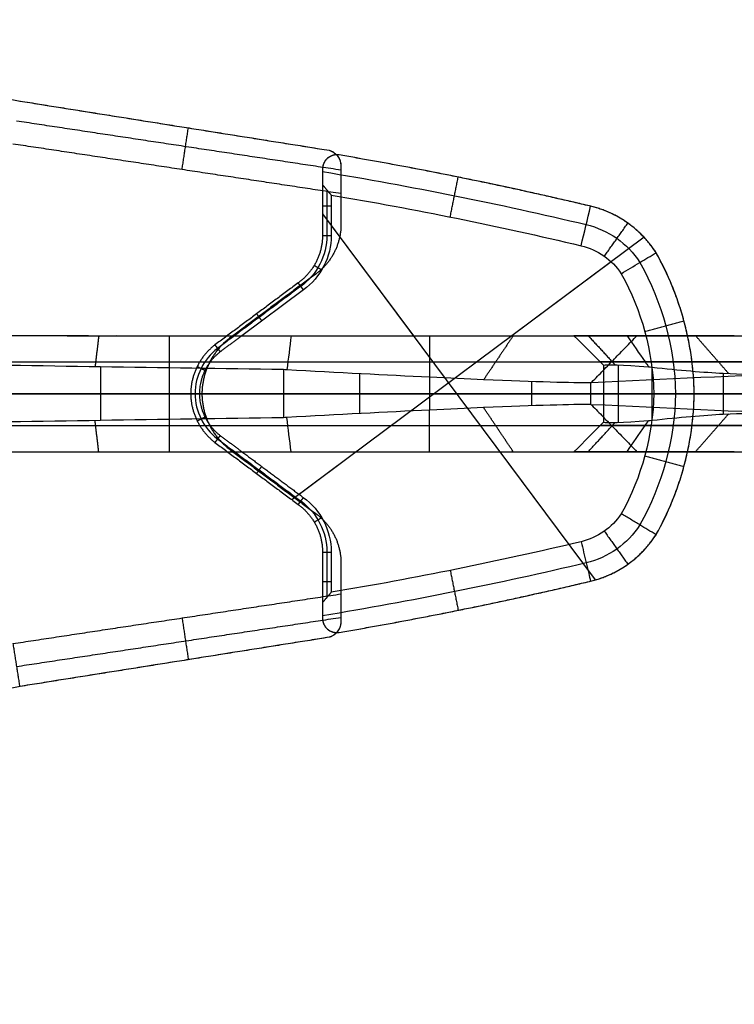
# Model space of a CAD drawing. Header units: millimetres. Extents: x -555 to 2346, y 1993 to 3099.
# Tile 38 of 40: x 1947 to 2193, y 2338 to 2678. Entities that reach past the tile are written whole.
import ezdxf

# ---------------------------------------------------------------- set-up
doc = ezdxf.new("R2010")
doc.units = ezdxf.units.MM
doc.layers.add('Base', color=7, linetype='Continuous', true_color=0x4c0000)
doc.layers.add('Tabletop', color=7, linetype='Continuous', true_color=0x7f7f3f)

msp = doc.modelspace()

# ---------------------------------------------------------------- linework, layer by layer
at = {"layer": 'Base'}
for p, q in [((2051.35, 2611.02, -1.63), (2145.42, 2484.74, -1.63)), ((2054.35, 2606.99, -20.63), (2082.67, 2568.96, -20.63)), ((2162.24, 2602.89, -1.63), (2040.75, 2512.39, -1.63)), ((2150.89, 2594.44, -20.63), (2116.69, 2568.96, -20.63)), ((2044.73, 2584.75, -20.63), (2023.53, 2568.96, -20.63)), ((1980.43, 2568.97, -59.65), (2088.26, 2568.96, -59.65)), ((1998.47, 2568.96, -20.63), (1998.47, 2568.96, -61.87)), ((2009.76, 2548.93, -2.07), (1582.14, 2548.93, -2.07)), ((2009.76, 2548.93, -21.07), (1582.14, 2548.93, -21.07)), ((1980.43, 2528.97, -59.65), (2088.26, 2528.96, -59.65)), ((1998.47, 2528.96, -20.63), (1998.47, 2528.96, -61.87)), ((2063, 2528.96, -20.63), (2043.26, 2514.26, -20.63)), ((2112.47, 2528.96, -20.63), (2136.33, 2496.93, -20.63))]:
    msp.add_line(p, q, dxfattribs=at)
at = {"layer": 'Base', "extrusion": (0, 0, -1)}
for centre, radius, start, end in [((-1841.56, 1344.62, 13.13), 1297.98, 99.3013, 103.39619), ((-2135.16, 2577.54, 13.13), 30.59, 103.4613, 146.9662), ((-2031.16, 2603.56, 19.13), 21.69, 180.0015, 234.2171), ((-2075.93, 2546.83, 13.13), 97.21, 150.8277, 178.746), ((-2075.93, 2551.09, 13.13), 97.21, 181.2577, 209.176), ((-2031.15, 2494.37, 19.13), 21.69, 125.7826, 180.0025), ((-2135.16, 2520.38, 13.13), 30.59, 213.0374, 256.542), ((-1841.64, 3753.32, 13.13), 1297.98, 256.60749, 260.70239)]:
    msp.add_arc(centre, radius, start, end, dxfattribs=at)
at = {"layer": 'Base', "extrusion": (2.03113e-43, -4.83731e-44, -1)}
msp.add_arc((-1841.56, 1344.62, 20.63), 1290.48, 99.49088, 103.39596, dxfattribs=at)
at = {"layer": 'Base', "extrusion": (-5.874e-19, -4.23794e-19, -1)}
msp.add_arc((-2031.16, 2603.56, 20.63), 23.19, 180.0013, 234.1905, dxfattribs=at)
at = {"layer": 'Base', "extrusion": (-4.3557e-15, -2.89727e-15, -1)}
msp.add_arc((-2135.16, 2577.54, 20.63), 23.09, 103.4695, 146.372, dxfattribs=at)
at = {"layer": 'Base', "extrusion": (3.08819e-15, 7.32648e-17, -1)}
msp.add_arc((-2075.93, 2546.83, 20.63), 89.71, 150.9977, 178.641, dxfattribs=at)
at = {"layer": 'Base', "extrusion": (3.22193e-05, 1, 2.4852e-13)}
msp.add_arc((-2022.31, -206.97, 2569.03), 141.11, 97.3824, 117.8266, dxfattribs=at)
at = {"layer": 'Base', "extrusion": (3.22193e-05, 1, -1.23947e-14)}
msp.add_arc((-2022.31, -206.97, 2569.03), 141.11, 117.8266, 166.8299, dxfattribs=at)
at = {"layer": 'Base', "extrusion": (3.22193e-05, 1, 5.83703e-15)}
msp.add_arc((-2198.01, -15.82, 2569.03), 60.22, 313.8514, 355.4135, dxfattribs=at)
at = {"layer": 'Base', "extrusion": (-3.22193e-05, -1, 2.52821e-14)}
msp.add_arc((2068.57, -151.47, -2569.03), 127.28, 11.5292, 46.4331, dxfattribs=at)
at = {"layer": 'Base'}
for centre, start, end in [((2027.25, 2548.84, -19.13), 127.5527, 179.6464), ((2027.25, 2549.09, -19.13), 180.3499, 232.4436)]:
    msp.add_arc(centre, 19.86, start, end, dxfattribs=at)
at = {"layer": 'Base', "extrusion": (3.22193e-05, 1, 0)}
for centre, radius, start, end in [((-2022.31, -206.97, 2560.03), 132.11, 97.3952, 119.9071), ((-2022.31, -206.97, 2560.03), 132.11, 119.9071, 166.8823), ((-2198.01, -15.82, 2560.03), 51.22, 313.8857, 354.6055), ((-2022.31, -206.97, 2538.03), 132.11, 97.3952, 119.9071), ((-2022.31, -206.97, 2538.03), 132.11, 119.9071, 166.8823), ((-2198.01, -15.82, 2538.03), 51.22, 313.8857, 354.6055)]:
    msp.add_arc(centre, radius, start, end, dxfattribs=at)
at = {"layer": 'Base', "extrusion": (-3.22193e-05, -1, 0)}
for centre in [(2068.57, -151.47, -2560.03), (2068.57, -151.47, -2538.03)]:
    msp.add_arc(centre, 136.28, 11.5582, 46.4272, dxfattribs=at)
at = {"layer": 'Base', "extrusion": (8.79092e-45, 1.58553e-44, -1)}
msp.add_arc((-2075.93, 2551.09, 20.63), 89.71, 181.3627, 209.006, dxfattribs=at)
at = {"layer": 'Base', "extrusion": (3.22193e-05, 1, 3.39695e-13)}
msp.add_arc((-2022.31, -206.97, 2529.03), 141.11, 97.3824, 117.8266, dxfattribs=at)
at = {"layer": 'Base', "extrusion": (3.22193e-05, 1, 2.31558e-15)}
msp.add_arc((-2022.31, -206.97, 2529.03), 141.11, 117.8266, 166.8299, dxfattribs=at)
at = {"layer": 'Base', "extrusion": (3.22193e-05, 1, 5.83699e-15)}
msp.add_arc((-2198.01, -15.82, 2529.03), 60.22, 313.8514, 355.4135, dxfattribs=at)
at = {"layer": 'Base', "extrusion": (-3.22193e-05, -1, 1.23759e-13)}
msp.add_arc((2068.57, -151.47, -2529.03), 127.28, 11.5292, 46.4331, dxfattribs=at)
at = {"layer": 'Base', "extrusion": (-3.48304e-12, -4.83785e-12, -1)}
msp.add_arc((-2031.17, 2494.36, 20.63), 23.19, 125.7374, 125.7676, dxfattribs=at)
at = {"layer": 'Base', "extrusion": (-7.05605e-23, -1.62143e-18, -1)}
msp.add_arc((-2031.15, 2494.37, 20.63), 23.19, 125.813, 180.0025, dxfattribs=at)
at = {"layer": 'Base', "extrusion": (-2.50805e-16, 1.04742e-15, -1)}
msp.add_arc((-2135.16, 2520.38, 20.63), 23.09, 213.6317, 256.5342, dxfattribs=at)
at = {"layer": 'Base', "extrusion": (5.46226e-16, -3.31397e-15, -1)}
msp.add_arc((-1841.64, 3753.32, 20.63), 1290.48, 256.60773, 260.51281, dxfattribs=at)
at = {"layer": 'Base'}
for points, weights in [([(1913.93, 2666.91, -2.07), (1927.78, 2653.16, -2.07), (1947.02, 2649.86, -2.07)], [1, 0.953465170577, 1]), ([(2053.62, 2632.89, -2.07), (2057.47, 2631.79, -2.07), (2057.69, 2627.8, -2.07)], [1, 0.814082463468, 1]), ([(2143.4, 2613.7, -1.63), (2100.5, 2623.88, -1.63), (2057.04, 2631.28, -1.63)], [1, 0.999481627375, 1]), ([(2051.49, 2627.54, -11.13), (2051.35, 2626.96, -11.13), (2051.35, 2626.36, -11.13)], [0.963102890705, 0.97432950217, 1]), ([(2166.43, 2597.49, -1.63), (2158.24, 2610.32, -1.63), (2143.4, 2613.7, -1.63)], [1, 0.925127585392, 1]), ([(2166.38, 2597.57, -6.63), (2158.31, 2610.14, -6.63), (2143.79, 2613.61, -6.63)], [1, 0.927644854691, 1]), ([(2057.69, 2607.12, -21.07), (2057.63, 2596.84, -21.07), (2049.47, 2590.58, -21.07)], [1, 0.898041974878, 1]), ([(2057.69, 2607.12, -2.07), (2057.63, 2596.84, -2.07), (2049.47, 2590.58, -2.07)], [1, 0.898041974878, 1]), ([(2057.69, 2607.12, -11.57), (2057.63, 2596.84, -11.57), (2049.47, 2590.58, -11.57)], [1, 0.898041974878, 1]), ([(2051.35, 2603.56, -1.63), (2051.35, 2593.22, -1.63), (2042.95, 2587.18, -1.63)], [1, 0.890016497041, 1]), ([(2051.35, 2603.56, -17.63), (2051.35, 2593.22, -17.63), (2042.95, 2587.18, -17.63)], [1, 0.890016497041, 1]), ([(2051.35, 2603.56, -11.13), (2051.35, 2593.22, -11.13), (2042.95, 2587.18, -11.13)], [1, 0.890016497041, 1]), ([(2179.55, 2548.96, -1.63), (2179.11, 2574.88, -1.63), (2166.43, 2597.49, -1.63)], [1, 0.969648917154, 1]), ([(2014.24, 2565.79, -1.63), (2005.95, 2559.42, -1.63), (2005.89, 2548.96, -1.63)], [1, 0.898211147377, 1]), ([(2014.24, 2565.79, -17.63), (2005.95, 2559.42, -17.63), (2005.89, 2548.96, -17.63)], [1, 0.898211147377, 1]), ([(2014.24, 2565.79, -11.13), (2005.95, 2559.42, -11.13), (2005.89, 2548.96, -11.13)], [1, 0.898211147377, 1]), ([(2016.05, 2563.39, -20.63), (2008.95, 2557.93, -20.63), (2008.89, 2548.96, -20.63)], [1, 0.898677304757, 1]), ([(2005.89, 2548.96, -1.63), (2005.95, 2538.51, -1.63), (2014.24, 2532.14, -1.63)], [1, 0.898211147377, 1]), ([(2005.89, 2548.96, -17.63), (2005.95, 2538.51, -17.63), (2014.24, 2532.14, -17.63)], [1, 0.898211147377, 1]), ([(2005.89, 2548.96, -11.13), (2005.95, 2538.51, -11.13), (2014.24, 2532.14, -11.13)], [1, 0.898211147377, 1]), ([(2008.89, 2548.96, -20.63), (2008.95, 2540, -20.63), (2016.05, 2534.53, -20.63)], [1, 0.898677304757, 1]), ([(2088.26, 2548.96, -98.66), (2065.16, 2548.96, -83.32), (2037.86, 2548.96, -78.51)], [1, 0.978880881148, 1]), ([(2143.73, 2548.96, -177.57), (2131.38, 2548.96, -127.3), (2088.26, 2548.96, -98.66)], [1, 0.931684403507, 1]), ([(2148.26, 2548.96, -20.63), (2149.69, 2548.96, -40.13), (2164.91, 2548.96, -52.41)], [1, 0.917444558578, 1]), ([(2164.91, 2548.96, -52.41), (2194.9, 2548.96, -76.96), (2203.95, 2548.96, -114.65)], [1, 0.947778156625, 1]), ([(2166.42, 2500.43, -1.63), (2179.11, 2523.04, -1.63), (2179.55, 2548.96, -1.63)], [1, 0.969648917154, 1]), ([(2042.95, 2510.75, -1.63), (2051.34, 2504.71, -1.63), (2051.34, 2494.37, -1.63)], [1, 0.890016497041, 1]), ([(2042.95, 2510.75, -17.63), (2051.34, 2504.71, -17.63), (2051.34, 2494.37, -17.63)], [1, 0.890016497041, 1]), ([(2042.95, 2510.75, -11.13), (2051.34, 2504.71, -11.13), (2051.34, 2494.37, -11.13)], [1, 0.890016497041, 1]), ([(2049.47, 2507.29, -21.07), (2057.63, 2501.03, -21.07), (2057.69, 2490.74, -21.07)], [1, 0.898041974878, 1]), ([(2049.47, 2507.29, -2.07), (2057.63, 2501.03, -2.07), (2057.69, 2490.74, -2.07)], [1, 0.898041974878, 1]), ([(2049.47, 2507.29, -11.57), (2057.63, 2501.03, -11.57), (2057.69, 2490.74, -11.57)], [1, 0.898041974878, 1]), ([(2143.39, 2484.22, -1.63), (2158.23, 2487.6, -1.63), (2166.42, 2500.43, -1.63)], [1, 0.925127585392, 1]), ([(2143.79, 2484.31, -6.63), (2158.31, 2487.78, -6.63), (2166.37, 2500.35, -6.63)], [1, 0.927647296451, 1]), ([(2057.04, 2466.64, -1.63), (2100.5, 2474.04, -1.63), (2143.39, 2484.22, -1.63)], [1, 0.999481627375, 1]), ([(2051.34, 2471.56, -11.13), (2051.34, 2470.96, -11.13), (2051.48, 2470.38, -11.13)], [1, 0.974329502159, 0.963102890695]), ([(2057.69, 2470.07, -2.07), (2057.47, 2466.07, -2.07), (2053.62, 2464.98, -2.07)], [1, 0.814082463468, 1])]:
    msp.add_rational_spline(points, weights, degree=2, dxfattribs=at)
for points, degree in [([(1946.9, 2649.88, -6.06), (1946.94, 2649.87, -6.06), (1946.98, 2649.87, -6.06), (1947.02, 2649.86, -6.06)], 3), ([(1947.02, 2649.86, -2.07), (2000.32, 2641.37, -2.07), (2053.62, 2632.89, -2.07)], 2), ([(1947.02, 2649.86, -6.06), (1982.55, 2644.2, -6.34), (2018.08, 2638.54, -6.62), (2053.62, 2632.89, -6.9)], 3), ([(1947.02, 2649.86, -6.06), (1947.02, 2649.86, -4.06), (1947.02, 2649.86, -2.07)], 2), ([(2057.69, 2626.04, -13.07), (2001.75, 2634.5, -13.07), (1945.81, 2642.96, -13.07)], 2), ([(2000.32, 2641.37, -6.48), (2000.32, 2641.37, -4.27), (2000.32, 2641.37, -2.07)], 2), ([(2002.89, 2626.23, -21.07), (2003.98, 2633.42, -13.79), (2005.07, 2640.62, -6.52)], 2), ([(2057.69, 2617.95, -21.07), (2001.13, 2626.5, -21.07), (1944.57, 2635.05, -21.07)], 2), ([(2053.62, 2632.89, -6.9), (2053.62, 2632.89, -4.48), (2053.62, 2632.89, -2.07)], 2), ([(2143.4, 2613.7, -6.63), (2114.81, 2620.49, -6.65), (2086.01, 2626.35, -6.62), (2057.04, 2631.28, -6.54)], 3), ([(2057.04, 2631.28, -6.54), (2057.04, 2631.28, -4.08), (2057.04, 2631.28, -1.63)], 2), ([(2053.07, 2630.13, -8.32), (2053.07, 2630.13, -4.98), (2053.07, 2630.13, -1.63)], 2), ([(2056.47, 2630.99, -8.35), (2056.47, 2630.99, -5.21), (2056.47, 2630.99, -2.07)], 2), ([(2057.69, 2627.8, -2.07), (2057.69, 2617.46, -2.07), (2057.69, 2607.12, -2.07)], 2), ([(2057.69, 2627.8, -11.33), (2057.69, 2624.51, -14.57), (2057.69, 2621.23, -17.82), (2057.69, 2617.95, -21.07)], 3), ([(2057.69, 2627.8, -11.33), (2057.69, 2627.8, -6.7), (2057.69, 2627.8, -2.07)], 2), ([(2051.35, 2626.36, -1.63), (2051.35, 2614.96, -1.63), (2051.35, 2603.56, -1.63)], 2), ([(2051.35, 2626.36, -12.32), (2051.35, 2624.57, -14.09), (2051.35, 2622.77, -15.86), (2051.35, 2620.98, -17.63)], 3), ([(2051.35, 2626.36, -12.32), (2051.35, 2626.36, -6.98), (2051.35, 2626.36, -1.63)], 2), ([(2051.35, 2626.36, -11.13), (2051.35, 2614.96, -11.13), (2051.35, 2603.56, -11.13)], 2), ([(2057.69, 2627.55, -11.57), (2057.69, 2617.34, -11.57), (2057.69, 2607.12, -11.57)], 2), ([(2051.35, 2620.98, -17.63), (2051.35, 2612.27, -17.63), (2051.35, 2603.56, -17.63)], 2), ([(2095.39, 2609.9, -20.63), (2096.76, 2616.77, -13.63), (2098.14, 2623.64, -6.62)], 2), ([(2100.36, 2623.19, -6.62), (2100.36, 2623.19, -4.13), (2100.36, 2623.19, -1.63)], 2), ([(2052.85, 2619.21, -19.13), (2052.85, 2611.39, -19.13), (2052.85, 2603.56, -19.13)], 2), ([(2057.69, 2617.95, -21.07), (2057.69, 2612.53, -21.07), (2057.69, 2607.12, -21.07)], 2), ([(2051.35, 2614.96, -17.63), (2051.35, 2614.96, -9.63), (2051.35, 2614.96, -1.63)], 2), ([(2054.35, 2617.44, -20.63), (2054.35, 2610.5, -20.63), (2054.35, 2603.56, -20.63)], 2), ([(2057.69, 2617.46, -21.07), (2057.69, 2617.46, -11.57), (2057.69, 2617.46, -2.07)], 2), ([(2051.35, 2613.77, -17.63), (2052.85, 2613.77, -19.13), (2054.35, 2613.77, -20.63)], 2), ([(2140.54, 2599.99, -20.63), (2141.62, 2604.53, -15.97), (2142.71, 2609.07, -11.3), (2143.79, 2613.61, -6.63)], 3), ([(2143.79, 2613.61, -6.63), (2143.66, 2613.64, -6.63), (2143.53, 2613.67, -6.63), (2143.4, 2613.7, -6.63)], 3), ([(2143.4, 2613.7, -6.63), (2143.4, 2613.7, -4.13), (2143.4, 2613.7, -1.63)], 2), ([(2148.54, 2596.36, -20.63), (2152.59, 2602.06, -13.63), (2156.65, 2607.77, -6.63)], 2), ([(2156.51, 2607.87, -6.63), (2156.51, 2607.87, -4.13), (2156.51, 2607.87, -1.63)], 2), ([(2057.69, 2607.12, -21.07), (2057.69, 2607.12, -11.57), (2057.69, 2607.12, -2.07)], 2), ([(2051.35, 2603.56, -17.63), (2051.35, 2603.56, -9.63), (2051.35, 2603.56, -1.63)], 2), ([(2051.35, 2603.56, -17.63), (2052.85, 2603.56, -19.13), (2054.35, 2603.56, -20.63)], 2), ([(2055.5, 2597.9, -21.07), (2055.5, 2597.9, -11.57), (2055.5, 2597.9, -2.07)], 2), ([(2166.43, 2597.49, -6.63), (2166.41, 2597.52, -6.63), (2166.39, 2597.54, -6.63), (2166.38, 2597.57, -6.63)], 3), ([(2166.43, 2597.49, -6.63), (2166.43, 2597.49, -4.13), (2166.43, 2597.49, -1.63)], 2), ([(2049.13, 2594.36, -17.63), (2049.13, 2594.36, -9.63), (2049.13, 2594.36, -1.63)], 2), ([(2049.47, 2590.58, -21.07), (2034.38, 2579.33, -21.07), (2019.29, 2568.09, -21.07)], 2), ([(2049.47, 2590.58, -2.07), (2034.38, 2579.33, -2.07), (2019.29, 2568.09, -2.07)], 2), ([(2049.47, 2590.58, -11.57), (2034.38, 2579.33, -11.57), (2019.29, 2568.09, -11.57)], 2), ([(2048.49, 2593.21, -17.63), (2049.78, 2592.44, -19.13), (2051.07, 2591.68, -20.63)], 2), ([(2049.47, 2590.58, -21.07), (2049.47, 2590.58, -11.57), (2049.47, 2590.58, -2.07)], 2), ([(2042.95, 2587.18, -1.63), (2028.6, 2576.48, -1.63), (2014.24, 2565.79, -1.63)], 2), ([(2042.95, 2587.18, -17.63), (2028.6, 2576.48, -17.63), (2014.24, 2565.79, -17.63)], 2), ([(2042.95, 2587.18, -11.13), (2028.6, 2576.48, -11.13), (2014.24, 2565.79, -11.13)], 2), ([(2042.95, 2587.18, -17.63), (2042.95, 2587.18, -9.63), (2042.95, 2587.18, -1.63)], 2), ([(2043.84, 2585.97, -19.13), (2029.49, 2575.28, -19.13), (2015.15, 2564.59, -19.13)], 2), ([(2034.38, 2579.33, -21.07), (2034.38, 2579.33, -11.57), (2034.38, 2579.33, -2.07)], 2), ([(2028.6, 2576.48, -17.63), (2028.6, 2576.48, -9.63), (2028.6, 2576.48, -1.63)], 2), ([(2028.6, 2576.48, -17.63), (2029.49, 2575.28, -19.13), (2030.39, 2574.08, -20.63)], 2), ([(2162.48, 2570.4, -20.63), (2169.24, 2572.24, -13.63), (2175.99, 2574.08, -6.63)], 2), ([(2176, 2574.04, -6.63), (2176, 2574.04, -4.13), (2176, 2574.04, -1.63)], 2), ([(1911.68, 2568.97, -20.63), (1967.6, 2568.97, -20.63), (2023.53, 2568.96, -20.63)], 2), ([(1912.64, 2568.97, -51.31), (1976.58, 2568.97, -59.18), (2040.52, 2568.96, -67.04)], 2), ([(1974.19, 2568.97, -58.88), (1973.53, 2563.6, -64.2), (1972.88, 2558.24, -69.52)], 2), ([(1998.47, 2568.96, -20.63), (1998.47, 2548.96, -20.63), (1998.47, 2528.96, -20.63)], 2), ([(2023.53, 2568.96, -20.63), (2019.79, 2566.18, -20.63), (2016.05, 2563.39, -20.63)], 2), ([(2019.29, 2568.09, -21.07), (2019.29, 2568.09, -11.57), (2019.29, 2568.09, -2.07)], 2), ([(2023.53, 2568.96, -20.63), (2055.89, 2568.96, -20.63), (2088.26, 2568.96, -20.63)], 2), ([(2040.52, 2568.96, -67.04), (2040.03, 2565.04, -70.93), (2039.54, 2561.11, -74.83), (2039.05, 2557.18, -78.73)], 3), ([(2088.26, 2568.96, -20.63), (2113.16, 2568.96, -20.63), (2138.07, 2568.96, -20.63)], 2), ([(2088.26, 2568.96, -20.63), (2088.26, 2568.96, -51.41), (2088.26, 2568.96, -82.18)], 2), ([(2088.26, 2568.96, -82.18), (2088.26, 2564.14, -87.64), (2088.26, 2559.35, -93.13), (2088.26, 2554.62, -98.66)], 3), ([(2117.1, 2568.96, -102.38), (2112.01, 2561.37, -108.01), (2106.91, 2553.77, -113.64)], 2), ([(2138.07, 2568.96, -20.63), (2141.46, 2565.58, -20.63), (2144.86, 2562.19, -20.63), (2148.26, 2558.81, -20.63)], 3), ([(2143.01, 2568.96, -40.15), (2147.62, 2563.92, -38.12), (2152.22, 2558.89, -36.08)], 2), ([(2159.79, 2568.96, -174.82), (2231.88, 2568.96, -449.44), (2303.98, 2568.95, -724.05)], 2), ([(2180, 2568.96, -89.8), (2185.71, 2562.43, -86.63), (2191.42, 2555.9, -83.47)], 2), ([(2014.24, 2565.79, -17.63), (2014.24, 2565.79, -9.63), (2014.24, 2565.79, -1.63)], 2), ([(1913.13, 2559.97, -60.44), (1976.26, 2559.97, -68.2), (2039.39, 2559.96, -75.97)], 2), ([(2151.05, 2559.96, -176.99), (2223.17, 2559.96, -451.69), (2295.29, 2559.96, -726.39)], 2), ([(2037.86, 2557.25, -78.51), (1995.8, 2557.89, -72.69), (1953.74, 2558.53, -66.88), (1911.68, 2559.17, -61.07)], 3), ([(1974.79, 2558.21, -69.79), (1974.79, 2548.97, -69.79), (1974.79, 2539.72, -69.79)], 2), ([(2008.12, 2558.34, -17.63), (2008.12, 2558.34, -9.63), (2008.12, 2558.34, -1.63)], 2), ([(2008.12, 2558.34, -17.63), (2009.46, 2557.68, -19.13), (2010.8, 2557.01, -20.63)], 2), ([(2039.05, 2557.18, -78.73), (2038.65, 2557.2, -78.65), (2038.25, 2557.23, -78.58), (2037.86, 2557.25, -78.51)], 3), ([(2037.86, 2557.25, -78.51), (2037.86, 2548.96, -78.51), (2037.86, 2540.68, -78.51)], 2), ([(2088.26, 2554.62, -98.66), (2073.36, 2555.33, -88.77), (2056.61, 2556.21, -81.99), (2039.05, 2557.18, -78.73)], 3), ([(2295.06, 2559.72, -726.45), (2244.72, 2557.4, -543.88), (2194.39, 2555.07, -361.3), (2144.05, 2552.75, -178.72)], 3), ([(2148.26, 2558.81, -20.63), (2149.14, 2559.08, -32.58), (2154.73, 2558.88, -43.67), (2163.79, 2558.22, -51.48)], 3), ([(2148.26, 2558.81, -20.63), (2148.26, 2548.96, -20.63), (2148.26, 2539.11, -20.63)], 2), ([(2153.29, 2558.85, -38.25), (2153.28, 2548.96, -38.25), (2153.28, 2539.07, -38.25)], 2), ([(2163.79, 2558.22, -51.48), (2164.16, 2558.2, -51.8), (2164.53, 2558.17, -52.11), (2164.91, 2558.12, -52.41)], 3), ([(2164.91, 2558.12, -52.41), (2164.91, 2548.96, -52.41), (2164.91, 2539.8, -52.41)], 2), ([(2064.1, 2555.83, -85.98), (2064.1, 2548.96, -85.98), (2064.1, 2542.09, -85.98)], 2), ([(2088.26, 2554.62, -98.66), (2088.26, 2548.96, -98.66), (2088.26, 2543.3, -98.66)], 2), ([(2123.42, 2553.12, -132.9), (2123.42, 2548.96, -132.9), (2123.42, 2544.8, -132.9)], 2), ([(2189.52, 2555.99, -80.34), (2189.52, 2548.96, -80.34), (2189.52, 2541.92, -80.34)], 2), ([(2144.05, 2552.75, -178.72), (2143.95, 2552.74, -178.34), (2143.84, 2552.72, -177.96), (2143.73, 2552.71, -177.57)], 3), ([(2143.73, 2552.71, -177.57), (2143.73, 2548.96, -177.57), (2143.73, 2545.21, -177.57)], 2), ([(1908.68, 2548.97, -20.63), (1958.78, 2548.97, -20.63), (2008.89, 2548.96, -20.63)], 2), ([(2037.86, 2548.96, -78.51), (1974.81, 2548.97, -69.79), (1911.68, 2548.97, -61.07)], 2), ([(2005.89, 2548.96, -17.63), (2005.89, 2548.96, -9.63), (2005.89, 2548.96, -1.63)], 2), ([(2005.89, 2548.96, -17.63), (2006.89, 2548.96, -18.63), (2007.89, 2548.96, -19.63), (2008.89, 2548.96, -20.63)], 3), ([(2009.76, 2548.93, -21.07), (2009.76, 2548.93, -11.57), (2009.76, 2548.93, -2.07)], 2), ([(2295.39, 2548.96, -727.64), (2219.56, 2548.96, -452.61), (2143.73, 2548.96, -177.57)], 2), ([(2179.55, 2548.96, -6.69), (2179.55, 2548.96, -4.16), (2179.55, 2548.96, -1.63)], 2), ([(2088.26, 2543.3, -98.66), (2073.35, 2542.59, -88.77), (2056.61, 2541.72, -81.99), (2039.04, 2540.75, -78.73)], 3), ([(2088.26, 2528.96, -82.18), (2088.26, 2533.79, -87.64), (2088.26, 2538.57, -93.13), (2088.26, 2543.3, -98.66)], 3), ([(2117.1, 2528.96, -102.38), (2112.01, 2536.56, -108.01), (2106.91, 2544.15, -113.64)], 2), ([(2144.05, 2545.17, -178.72), (2143.95, 2545.18, -178.34), (2143.84, 2545.2, -177.96), (2143.73, 2545.21, -177.57)], 3), ([(2295.06, 2538.19, -726.45), (2244.72, 2540.52, -543.88), (2194.39, 2542.84, -361.3), (2144.05, 2545.17, -178.72)], 3), ([(2037.86, 2540.68, -78.51), (1995.8, 2540.04, -72.69), (1953.74, 2539.4, -66.88), (1911.68, 2538.76, -61.07)], 3), ([(1974.18, 2528.97, -58.88), (1973.53, 2534.33, -64.2), (1972.88, 2539.69, -69.52)], 2), ([(2008.12, 2539.59, -17.63), (2009.46, 2540.25, -19.13), (2010.8, 2540.92, -20.63)], 2), ([(2008.12, 2539.59, -17.63), (2008.12, 2539.59, -9.63), (2008.12, 2539.59, -1.63)], 2), ([(2039.04, 2540.75, -78.73), (2038.65, 2540.72, -78.65), (2038.25, 2540.7, -78.58), (2037.86, 2540.68, -78.51)], 3), ([(2040.52, 2528.96, -67.04), (2040.03, 2532.89, -70.93), (2039.54, 2536.82, -74.83), (2039.04, 2540.75, -78.73)], 3), ([(2148.26, 2539.11, -20.63), (2149.14, 2538.84, -32.58), (2154.73, 2539.04, -43.67), (2163.79, 2539.69, -51.48)], 3), ([(2163.79, 2539.69, -51.48), (2164.15, 2539.72, -51.8), (2164.53, 2539.75, -52.11), (2164.91, 2539.8, -52.41)], 3), ([(2179.99, 2528.96, -89.8), (2185.71, 2535.49, -86.63), (2191.42, 2542.02, -83.47)], 2), ([(1913.13, 2537.97, -60.44), (1976.26, 2537.97, -68.2), (2039.39, 2537.96, -75.97)], 2), ([(2138.07, 2528.96, -20.63), (2141.46, 2532.34, -20.63), (2144.86, 2535.73, -20.63), (2148.26, 2539.11, -20.63)], 3), ([(2143.01, 2528.96, -40.15), (2147.62, 2534, -38.12), (2152.22, 2539.03, -36.08)], 2), ([(2151.05, 2537.96, -176.99), (2223.17, 2537.96, -451.69), (2295.29, 2537.96, -726.39)], 2), ([(2015.15, 2533.34, -19.13), (2029.49, 2522.65, -19.13), (2043.84, 2511.96, -19.13)], 2), ([(2016.05, 2534.53, -20.63), (2019.79, 2531.75, -20.63), (2023.53, 2528.96, -20.63)], 2), ([(2014.24, 2532.14, -1.63), (2028.6, 2521.45, -1.63), (2042.95, 2510.75, -1.63)], 2), ([(2014.24, 2532.14, -17.63), (2014.24, 2532.14, -9.63), (2014.24, 2532.14, -1.63)], 2), ([(2014.24, 2532.14, -17.63), (2028.6, 2521.45, -17.63), (2042.95, 2510.75, -17.63)], 2), ([(2014.24, 2532.14, -11.13), (2028.6, 2521.45, -11.13), (2042.95, 2510.75, -11.13)], 2), ([(2019.29, 2529.78, -21.07), (2019.29, 2529.78, -11.57), (2019.29, 2529.78, -2.07)], 2), ([(2019.29, 2529.78, -21.07), (2034.38, 2518.53, -21.07), (2049.47, 2507.29, -21.07)], 2), ([(2019.29, 2529.78, -2.07), (2034.38, 2518.53, -2.07), (2049.47, 2507.29, -2.07)], 2), ([(2019.29, 2529.78, -11.57), (2034.38, 2518.53, -11.57), (2049.47, 2507.29, -11.57)], 2), ([(1911.68, 2528.97, -20.63), (1967.6, 2528.97, -20.63), (2023.53, 2528.96, -20.63)], 2), ([(1911.68, 2528.97, -51.2), (1976.1, 2528.97, -59.12), (2040.52, 2528.96, -67.04)], 2), ([(2023.53, 2528.96, -20.63), (2034.12, 2521.07, -20.63), (2044.71, 2513.18, -20.63)], 2), ([(2023.53, 2528.96, -20.63), (2055.89, 2528.96, -20.63), (2088.26, 2528.96, -20.63)], 2), ([(2088.26, 2528.96, -20.63), (2113.16, 2528.96, -20.63), (2138.07, 2528.96, -20.63)], 2), ([(2088.26, 2528.96, -20.63), (2088.26, 2528.96, -51.41), (2088.26, 2528.96, -82.18)], 2), ([(2159.78, 2528.96, -174.82), (2231.88, 2528.96, -449.44), (2303.98, 2528.95, -724.05)], 2), ([(2162.48, 2527.51, -20.63), (2169.23, 2525.67, -13.63), (2175.99, 2523.83, -6.63)], 2), ([(2028.6, 2521.45, -17.63), (2029.49, 2522.65, -19.13), (2030.39, 2523.85, -20.63)], 2), ([(2176, 2523.88, -6.63), (2176, 2523.88, -4.13), (2176, 2523.88, -1.63)], 2), ([(2028.6, 2521.45, -17.63), (2028.6, 2521.45, -9.63), (2028.6, 2521.45, -1.63)], 2), ([(2034.38, 2518.53, -21.07), (2034.38, 2518.53, -11.57), (2034.38, 2518.53, -2.07)], 2), ([(2044.72, 2513.17, -20.63), (2044.72, 2513.18, -20.63), (2044.71, 2513.18, -20.63)], 2), ([(2042.95, 2510.75, -17.63), (2042.95, 2510.75, -9.63), (2042.95, 2510.75, -1.63)], 2), ([(2048.49, 2504.71, -17.63), (2049.78, 2505.48, -19.13), (2051.07, 2506.25, -20.63)], 2), ([(2049.47, 2507.29, -21.07), (2049.47, 2507.29, -11.57), (2049.47, 2507.29, -2.07)], 2), ([(2049.12, 2503.57, -17.63), (2049.12, 2503.57, -9.63), (2049.12, 2503.57, -1.63)], 2), ([(2055.5, 2499.97, -21.07), (2055.5, 2499.97, -11.57), (2055.5, 2499.97, -2.07)], 2), ([(2148.53, 2501.56, -20.63), (2152.59, 2495.86, -13.63), (2156.64, 2490.15, -6.63)], 2), ([(2166.37, 2500.35, -6.63), (2166.39, 2500.38, -6.63), (2166.41, 2500.4, -6.63), (2166.42, 2500.43, -6.63)], 3), ([(2166.42, 2500.43, -6.63), (2166.42, 2500.43, -4.13), (2166.42, 2500.43, -1.63)], 2), ([(2051.34, 2494.37, -1.63), (2051.34, 2482.96, -1.63), (2051.34, 2471.56, -1.63)], 2), ([(2051.34, 2494.37, -17.63), (2051.34, 2494.37, -9.63), (2051.34, 2494.37, -1.63)], 2), ([(2051.34, 2494.37, -17.63), (2052.84, 2494.36, -19.13), (2054.34, 2494.36, -20.63)], 2), ([(2051.34, 2494.37, -17.63), (2051.34, 2485.66, -17.63), (2051.34, 2476.95, -17.63)], 2), ([(2051.34, 2494.37, -11.13), (2051.34, 2482.96, -11.13), (2051.34, 2471.56, -11.13)], 2), ([(2052.84, 2494.36, -19.13), (2052.84, 2486.54, -19.13), (2052.84, 2478.71, -19.13)], 2), ([(2054.34, 2494.36, -20.63), (2054.34, 2487.42, -20.63), (2054.34, 2480.49, -20.63)], 2), ([(2057.69, 2490.74, -21.07), (2057.69, 2490.74, -11.57), (2057.69, 2490.74, -2.07)], 2), ([(2057.69, 2490.74, -21.07), (2057.69, 2485.33, -21.07), (2057.69, 2479.92, -21.07)], 2), ([(2057.69, 2490.74, -2.07), (2057.69, 2480.41, -2.07), (2057.69, 2470.07, -2.07)], 2), ([(2057.69, 2490.74, -11.57), (2057.69, 2480.53, -11.57), (2057.69, 2470.31, -11.57)], 2), ([(2156.51, 2490.05, -6.63), (2156.51, 2490.05, -4.13), (2156.51, 2490.05, -1.63)], 2), ([(2095.38, 2488.03, -20.63), (2096.76, 2481.16, -13.63), (2098.14, 2474.29, -6.62)], 2), ([(2051.34, 2484.16, -17.63), (2052.84, 2484.16, -19.13), (2054.34, 2484.16, -20.63)], 2), ([(2051.34, 2482.96, -17.63), (2051.34, 2482.96, -9.63), (2051.34, 2482.96, -1.63)], 2), ([(2057.04, 2466.64, -6.54), (2086, 2471.57, -6.62), (2114.8, 2477.43, -6.65), (2143.39, 2484.22, -6.63)], 3), ([(2143.39, 2484.22, -6.63), (2143.52, 2484.25, -6.63), (2143.65, 2484.28, -6.63), (2143.79, 2484.31, -6.63)], 3), ([(2143.39, 2484.22, -6.63), (2143.39, 2484.22, -4.13), (2143.39, 2484.22, -1.63)], 2), ([(1944.57, 2462.81, -21.07), (2001.13, 2471.37, -21.07), (2057.69, 2479.92, -21.07)], 2), ([(2057.69, 2480.41, -21.07), (2057.69, 2480.41, -11.57), (2057.69, 2480.41, -2.07)], 2), ([(2057.69, 2479.92, -21.07), (2057.69, 2476.64, -17.82), (2057.69, 2473.35, -14.57), (2057.69, 2470.07, -11.33)], 3), ([(2051.34, 2476.95, -17.63), (2051.34, 2475.15, -15.86), (2051.34, 2473.36, -14.09), (2051.34, 2471.56, -12.32)], 3), ([(1945.81, 2454.91, -13.07), (2001.75, 2463.37, -13.07), (2057.69, 2471.83, -13.07)], 2), ([(2002.89, 2471.63, -21.07), (2003.98, 2464.44, -13.79), (2005.07, 2457.25, -6.52)], 2), ([(2051.34, 2471.56, -12.32), (2051.34, 2471.56, -6.98), (2051.34, 2471.56, -1.63)], 2), ([(2100.36, 2474.74, -6.62), (2100.36, 2474.74, -4.13), (2100.36, 2474.74, -1.63)], 2), ([(2057.69, 2470.07, -11.33), (2057.69, 2470.07, -6.7), (2057.69, 2470.07, -2.07)], 2), ([(2053.62, 2464.98, -2.07), (2000.32, 2456.49, -2.07), (1947.02, 2448.01, -2.07)], 2), ([(2053.62, 2464.98, -6.9), (2018.08, 2459.32, -6.62), (1982.55, 2453.66, -6.34), (1947.02, 2448.01, -6.06)], 3), ([(2053.06, 2467.79, -8.32), (2053.06, 2467.79, -4.98), (2053.06, 2467.79, -1.63)], 2), ([(2053.62, 2464.98, -6.9), (2053.62, 2464.98, -4.48), (2053.62, 2464.98, -2.07)], 2), ([(2056.47, 2466.87, -8.35), (2056.47, 2466.87, -5.21), (2056.47, 2466.87, -2.07)], 2), ([(2057.04, 2466.64, -6.54), (2057.04, 2466.64, -4.08), (2057.04, 2466.64, -1.63)], 2), ([(2000.32, 2456.49, -6.48), (2000.32, 2456.49, -4.27), (2000.32, 2456.49, -2.07)], 2), ([(1947.02, 2448.01, -6.06), (1946.98, 2448, -6.06), (1946.94, 2447.99, -6.06), (1946.9, 2447.99, -6.06)], 3), ([(1947.02, 2448.01, -6.06), (1947.02, 2448.01, -4.06), (1947.02, 2448.01, -2.07)], 2)]:
    msp.add_open_spline(points, degree=degree, dxfattribs=at)
for points, knots in [([(2057.04, 2631.28, -6.54), (2056.65, 2631.34, -6.54), (2056.26, 2631.35, -6.6), (2055.49, 2631.28, -6.79), (2055.13, 2631.21, -6.92), (2054.11, 2630.88, -7.41), (2053.53, 2630.53, -7.85), (2053.07, 2630.13, -8.32), (2052.48, 2629.63, -8.92), (2052.05, 2629.02, -9.59), (2051.63, 2628.06, -10.6), (2051.52, 2627.73, -10.94), (2051.38, 2627.06, -11.63), (2051.35, 2626.71, -11.98), (2051.35, 2626.36, -12.32)], [0, 0, 0, 0, 1.192148, 1.192148, 2.380583, 2.380583, 4.736742, 4.736742, 4.736742, 7.665573, 7.665573, 9.136312, 9.136312, 10.6071, 10.6071, 10.6071, 10.6071]), ([(2053.62, 2632.89, -6.9), (2053.96, 2632.79, -6.95), (2054.28, 2632.66, -7.02), (2054.88, 2632.36, -7.23), (2055.16, 2632.19, -7.36), (2055.93, 2631.62, -7.81), (2056.35, 2631.18, -8.18), (2057.32, 2629.8, -9.4), (2057.63, 2628.77, -10.37), (2057.69, 2627.8, -11.33)], [0, 0, 0, 0, 1.068759, 1.068759, 2.135806, 2.135806, 4.260573, 4.260573, 8.432279, 8.432279, 8.432279, 8.432279]), ([(2051.35, 2620.98, -17.63), (2051.41, 2620.91, -17.69), (2051.52, 2620.77, -17.81), (2051.7, 2620.56, -17.99), (2051.88, 2620.36, -18.16), (2052.05, 2620.15, -18.34), (2052.23, 2619.94, -18.52), (2052.41, 2619.73, -18.69), (2052.58, 2619.52, -18.87), (2052.76, 2619.31, -19.04), (2052.94, 2619.11, -19.22), (2053.11, 2618.9, -19.4), (2053.29, 2618.69, -19.57), (2053.46, 2618.48, -19.75), (2053.64, 2618.27, -19.93), (2053.82, 2618.07, -20.1), (2053.99, 2617.86, -20.28), (2054.17, 2617.65, -20.46), (2054.29, 2617.51, -20.57), (2054.35, 2617.44, -20.63)], [0, 0, 0, 0, 0.324799, 0.64962, 0.974462, 1.299327, 1.624212, 1.94912, 2.274049, 2.599001, 2.923973, 3.248968, 3.573984, 3.899023, 4.224083, 4.549165, 4.874268, 5.199394, 5.524541, 5.524541, 5.524541, 5.524541]), ([(2154.38, 2590.33, -20.63), (2156.52, 2591.63, -18.13), (2158.66, 2592.92, -15.63), (2162.66, 2595.33, -10.97), (2164.52, 2596.45, -8.8), (2166.38, 2597.57, -6.63)], [0, 0, 0, 0, 10.610124, 10.610124, 19.804953, 19.804953, 19.804953, 19.804953]), ([(2179.55, 2548.96, -6.69), (2179.41, 2557.43, -6.66), (2178.22, 2565.86, -6.64), (2173.79, 2582.22, -6.62), (2170.57, 2590.1, -6.62), (2166.43, 2597.49, -6.63)], [0, 0, 0, 0, 25.460261, 25.460261, 50.920523, 50.920523, 50.920523, 50.920523]), ([(2044.73, 2584.75, -20.63), (2044.58, 2584.96, -20.38), (2044.43, 2585.16, -20.13), (2044.14, 2585.56, -19.63), (2043.99, 2585.76, -19.38), (2043.54, 2586.37, -18.63), (2043.25, 2586.77, -18.13), (2042.95, 2587.18, -17.63)], [-4.242573, -4.242573, -4.242573, -4.242573, -3.181931, -3.181931, -2.121289, -2.121289, 0, 0, 0, 0]), ([(2144.05, 2552.75, -178.72), (2144.12, 2552.82, -178.71), (2144.83, 2553.56, -178.53), (2146.2, 2554.96, -178.19), (2148.14, 2556.96, -177.71), (2150.08, 2558.96, -177.23), (2152.02, 2560.96, -176.75), (2153.96, 2562.96, -176.27), (2155.9, 2564.96, -175.79), (2157.84, 2566.96, -175.31), (2159.14, 2568.29, -174.98), (2159.79, 2568.96, -174.82)], [-22.922906, -22.922906, -22.922906, -22.922906, -22.62847, -19.799904, -16.97134, -14.142778, -11.314218, -8.485661, -5.657105, -2.828552, 0, 0, 0, 0]), ([(2156.38, 2568.96, -59.25), (2158.45, 2565.96, -57.07), (2160.52, 2562.96, -54.9), (2162.99, 2559.38, -52.32), (2163.39, 2558.8, -51.9), (2163.79, 2558.22, -51.48)], [0, 0, 0, 0, 12.727912, 12.727912, 15.181881, 15.181881, 15.181881, 15.181881]), ([(2014.24, 2565.79, -17.63), (2014.54, 2565.39, -18.13), (2014.84, 2564.99, -18.63), (2015.3, 2564.39, -19.38), (2015.45, 2564.19, -19.63), (2015.75, 2563.79, -20.13), (2015.9, 2563.59, -20.38), (2016.05, 2563.39, -20.63)], [0, 0, 0, 0, 2.121291, 2.121291, 3.181937, 3.181937, 4.242586, 4.242586, 4.242586, 4.242586]), ([(2164.91, 2558.12, -52.41), (2174.55, 2557.06, -60.3), (2182.86, 2556.35, -69.72), (2196.15, 2555.64, -90.9), (2201.03, 2555.65, -102.5), (2203.95, 2556.02, -114.65)], [0, 0, 0, 0, 37.593929, 37.593929, 75.189431, 75.189431, 75.189431, 75.189431]), ([(2143.73, 2552.71, -177.57), (2137.74, 2552.63, -153.2), (2124.97, 2553, -131.04), (2106.91, 2553.77, -113.64), (2101.15, 2554.02, -108.09), (2094.91, 2554.3, -103.08), (2088.26, 2554.62, -98.66)], [0, 0, 0, 0, 75.773254, 75.773254, 75.773254, 99.76935, 99.76935, 99.76935, 99.76935]), ([(2179.55, 2548.96, -6.69), (2177.41, 2548.96, -8.84), (2175.26, 2548.96, -10.99), (2170.61, 2548.96, -15.63), (2168.11, 2548.96, -18.13), (2165.61, 2548.96, -20.63)], [-19.719804, -19.719804, -19.719804, -19.719804, -10.608035, -10.608035, 0, 0, 0, 0]), ([(2166.42, 2500.43, -6.63), (2170.57, 2507.82, -6.62), (2173.79, 2515.7, -6.62), (2178.21, 2532.06, -6.64), (2179.41, 2540.48, -6.66), (2179.55, 2548.96, -6.69)], [0, 0, 0, 0, 25.460262, 25.460262, 50.920523, 50.920523, 50.920523, 50.920523]), ([(2143.73, 2545.21, -177.57), (2137.74, 2545.29, -153.2), (2124.97, 2544.92, -131.04), (2106.91, 2544.15, -113.64), (2101.15, 2543.91, -108.09), (2094.91, 2543.62, -103.08), (2088.26, 2543.3, -98.66)], [0, 0, 0, 0, 75.773254, 75.773254, 75.773254, 99.76935, 99.76935, 99.76935, 99.76935]), ([(2144.05, 2545.17, -178.72), (2144.12, 2545.1, -178.71), (2144.83, 2544.36, -178.53), (2146.2, 2542.96, -178.19), (2148.14, 2540.96, -177.71), (2150.08, 2538.96, -177.23), (2152.02, 2536.96, -176.75), (2153.96, 2534.96, -176.27), (2155.9, 2532.96, -175.79), (2157.84, 2530.96, -175.31), (2159.14, 2529.63, -174.98), (2159.78, 2528.96, -174.82)], [-22.922906, -22.922906, -22.922906, -22.922906, -22.62847, -19.799904, -16.97134, -14.142778, -11.314218, -8.485661, -5.657105, -2.828552, 0, 0, 0, 0]), ([(2156.37, 2528.96, -59.25), (2158.45, 2531.96, -57.07), (2160.52, 2534.96, -54.9), (2162.99, 2538.54, -52.32), (2163.39, 2539.12, -51.9), (2163.79, 2539.69, -51.48)], [0, 0, 0, 0, 12.727912, 12.727912, 15.181881, 15.181881, 15.181881, 15.181881]), ([(2164.91, 2539.8, -52.41), (2174.55, 2540.86, -60.3), (2182.86, 2541.57, -69.72), (2196.15, 2542.28, -90.9), (2201.03, 2542.27, -102.5), (2203.95, 2541.89, -114.65)], [0, 0, 0, 0, 37.593929, 37.593929, 75.189431, 75.189431, 75.189431, 75.189431]), ([(2016.05, 2534.53, -20.63), (2015.9, 2534.34, -20.38), (2015.75, 2534.14, -20.13), (2015.45, 2533.74, -19.63), (2015.3, 2533.54, -19.38), (2014.84, 2532.94, -18.63), (2014.54, 2532.54, -18.13), (2014.24, 2532.14, -17.63)], [-4.242586, -4.242586, -4.242586, -4.242586, -3.181937, -3.181937, -2.121291, -2.121291, 0, 0, 0, 0]), ([(2044.71, 2513.18, -20.63), (2044.64, 2513.08, -20.51), (2044.57, 2512.97, -20.38), (2044.43, 2512.77, -20.13), (2044.35, 2512.67, -20.01), (2044.21, 2512.47, -19.76), (2044.13, 2512.37, -19.63), (2043.98, 2512.16, -19.38), (2043.91, 2512.06, -19.26), (2043.54, 2511.56, -18.63), (2043.25, 2511.15, -18.13), (2042.95, 2510.75, -17.63)], [-4.242572, -4.242572, -4.242572, -4.242572, -3.712329, -3.712329, -3.182001, -3.182001, -2.651667, -2.651667, -2.121333, -2.121333, 0, 0, 0, 0]), ([(2042.95, 2510.75, -17.63), (2043.02, 2510.84, -17.74), (2043.15, 2511.02, -17.97), (2043.34, 2511.29, -18.3), (2043.54, 2511.56, -18.63), (2043.74, 2511.83, -18.97), (2043.94, 2512.1, -19.3), (2044.13, 2512.37, -19.63), (2044.33, 2512.63, -19.97), (2044.53, 2512.9, -20.3), (2044.66, 2513.08, -20.52), (2044.72, 2513.17, -20.63)], [0, 0, 0, 0, 0.471414, 0.942827, 1.414241, 1.885654, 2.357067, 2.82848, 3.299893, 3.771306, 4.242572, 4.242572, 4.242572, 4.242572]), ([(2166.37, 2500.35, -6.63), (2164.51, 2501.47, -8.8), (2162.66, 2502.58, -10.97), (2159.73, 2504.35, -14.38), (2158.66, 2505, -15.63), (2157.05, 2505.97, -17.51), (2156.52, 2506.29, -18.13), (2155.45, 2506.94, -19.38), (2154.92, 2507.27, -20.01), (2154.38, 2507.59, -20.63)], [-19.804956, -19.804956, -19.804956, -19.804956, -10.610083, -10.610083, -5.305168, -5.305168, -2.652624, -2.652624, 0, 0, 0, 0]), ([(2140.53, 2497.93, -20.63), (2141.11, 2495.49, -18.13), (2141.7, 2493.06, -15.63), (2142.57, 2489.42, -11.88), (2142.86, 2488.2, -10.63), (2143.36, 2486.09, -8.47), (2143.57, 2485.2, -7.55), (2143.79, 2484.31, -6.63)], [0, 0, 0, 0, 10.606601, 10.606601, 15.909901, 15.909901, 19.798987, 19.798987, 19.798987, 19.798987]), ([(2054.34, 2480.49, -20.63), (2054.28, 2480.42, -20.57), (2054.17, 2480.28, -20.46), (2053.99, 2480.07, -20.28), (2053.81, 2479.86, -20.1), (2053.64, 2479.65, -19.93), (2053.46, 2479.44, -19.75), (2053.28, 2479.24, -19.57), (2053.11, 2479.03, -19.4), (2052.93, 2478.82, -19.22), (2052.75, 2478.61, -19.04), (2052.58, 2478.4, -18.87), (2052.4, 2478.19, -18.69), (2052.22, 2477.99, -18.52), (2052.05, 2477.78, -18.34), (2051.87, 2477.57, -18.16), (2051.7, 2477.36, -17.99), (2051.52, 2477.15, -17.81), (2051.4, 2477.02, -17.69), (2051.34, 2476.95, -17.63)], [-5.524541, -5.524541, -5.524541, -5.524541, -5.199394, -4.874268, -4.549165, -4.224083, -3.899023, -3.573984, -3.248968, -2.923973, -2.599001, -2.274049, -1.94912, -1.624212, -1.299327, -0.974462, -0.64962, -0.324799, 0, 0, 0, 0]), ([(2051.34, 2471.56, -12.32), (2051.34, 2471.22, -11.98), (2051.38, 2470.87, -11.63), (2051.52, 2470.2, -10.94), (2051.62, 2469.86, -10.6), (2052.05, 2468.91, -9.59), (2052.48, 2468.3, -8.92), (2053.06, 2467.79, -8.32), (2053.53, 2467.39, -7.85), (2054.1, 2467.05, -7.41), (2055.12, 2466.72, -6.92), (2055.49, 2466.64, -6.79), (2056.25, 2466.57, -6.6), (2056.65, 2466.59, -6.54), (2057.04, 2466.64, -6.54)], [0, 0, 0, 0, 1.470787, 1.470787, 2.941527, 2.941527, 5.870357, 5.870357, 5.870357, 8.226517, 8.226517, 9.414952, 9.414952, 10.6071, 10.6071, 10.6071, 10.6071]), ([(2057.69, 2470.07, -11.33), (2057.63, 2469.09, -10.37), (2057.32, 2468.07, -9.4), (2056.35, 2466.69, -8.18), (2055.93, 2466.25, -7.81), (2055.16, 2465.68, -7.36), (2054.88, 2465.5, -7.23), (2054.28, 2465.2, -7.02), (2053.96, 2465.08, -6.95), (2053.62, 2464.98, -6.9)], [0, 0, 0, 0, 4.171706, 4.171706, 6.296473, 6.296473, 7.36352, 7.36352, 8.432279, 8.432279, 8.432279, 8.432279]), ([(1944.57, 2462.81, -21.07), (1944.66, 2462.23, -20.47), (1944.84, 2461.06, -19.29), (1945.12, 2459.3, -17.51), (1945.4, 2457.55, -15.73), (1945.67, 2455.79, -13.96), (1945.95, 2454.03, -12.18), (1946.23, 2452.28, -10.4), (1946.5, 2450.52, -8.62), (1946.73, 2449.09, -7.17), (1946.86, 2448.25, -6.32), (1946.9, 2447.99, -6.06)], [0, 0, 0, 0, 2.514179, 5.028359, 7.542539, 10.05672, 12.570902, 15.085084, 17.599267, 20.11345, 21.22849, 21.22849, 21.22849, 21.22849])]:
    msp.add_open_spline(points, degree=3, knots=knots, dxfattribs=at)
for points, weights, knots in [([(2057.04, 2631.28, -1.63), (2054.79, 2631.62, -1.63), (2053.07, 2630.13, -1.63), (2051.34, 2628.64, -1.63), (2051.35, 2626.36, -1.63)], [1, 0.908753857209, 1, 0.908753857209, 1], [-105.710819, -105.710819, -105.710819, -101.439947, -101.439947, -97.169074, -97.169074, -97.169074]), ([(2019.29, 2568.09, -21.07), (2009.85, 2560.84, -21.07), (2009.76, 2548.93, -21.07), (2009.85, 2537.03, -21.07), (2019.29, 2529.78, -21.07)], [1, 0.898462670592, 1, 0.898462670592, 1], [-1788.198754, -1788.198754, -1788.198754, -1766.049509, -1766.049509, -1743.900264, -1743.900264, -1743.900264]), ([(2019.29, 2568.09, -2.07), (2009.85, 2560.84, -2.07), (2009.76, 2548.93, -2.07), (2009.85, 2537.03, -2.07), (2019.29, 2529.78, -2.07)], [1, 0.898462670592, 1, 0.898462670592, 1], [-1788.198754, -1788.198754, -1788.198754, -1766.049509, -1766.049509, -1743.900264, -1743.900264, -1743.900264]), ([(2019.29, 2568.09, -11.57), (2009.85, 2560.84, -11.57), (2009.76, 2548.93, -11.57), (2009.85, 2537.03, -11.57), (2019.29, 2529.78, -11.57)], [1, 0.898462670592, 1, 0.898462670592, 1], [-1788.198754, -1788.198754, -1788.198754, -1766.049509, -1766.049509, -1743.900264, -1743.900264, -1743.900264]), ([(2051.34, 2471.56, -1.63), (2051.34, 2469.28, -1.63), (2053.06, 2467.79, -1.63), (2054.78, 2466.31, -1.63), (2057.04, 2466.64, -1.63)], [1, 0.908753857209, 1, 0.908753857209, 1], [-449.890684, -449.890684, -449.890684, -445.619811, -445.619811, -441.348939, -441.348939, -441.348939]), ([(1947.02, 2448.01, -2.07), (1927.78, 2444.71, -2.07), (1913.93, 2430.95, -2.07), (1900.18, 2417.11, -2.07), (1896.88, 2397.87, -2.07)], [1, 0.953465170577, 1, 0.953465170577, 1], [-1551.568452, -1551.568452, -1551.568452, -1513.756722, -1513.756722, -1475.944991, -1475.944991, -1475.944991])]:
    msp.add_rational_spline(points, weights, degree=2, knots=knots, dxfattribs=at)
at = {"layer": 'Tabletop'}
for p, q in [((2345.95, 2548.93, 16.93), (1245.95, 2548.93, 16.93)), ((1271.95, 2548.93, -2.07), (2319.95, 2548.93, -2.07))]:
    msp.add_line(p, q, dxfattribs=at)
for points, knots in [([(2345.95, 2548.93, 8.93), (2345.95, 1998.93, 8.93), (1795.95, 1998.93, 8.93), (1245.95, 1998.93, 8.93), (1245.95, 2548.93, 8.93), (1245.95, 3098.93, 8.93), (1795.95, 3098.93, 8.93), (2345.95, 3098.93, 8.93), (2345.95, 2548.93, 8.93)], [-3455.751919, -3455.751919, -3455.751919, -2591.813939, -2591.813939, -1727.875959, -1727.875959, -863.93798, -863.93798, 0, 0, 0]), ([(2345.95, 2548.93, 16.93), (2345.95, 1998.93, 16.93), (1795.95, 1998.93, 16.93), (1245.95, 1998.93, 16.93), (1245.95, 2548.93, 16.93), (1245.95, 3098.93, 16.93), (1795.95, 3098.93, 16.93), (2345.95, 3098.93, 16.93), (2345.95, 2548.93, 16.93)], [-3455.751919, -3455.751919, -3455.751919, -2591.813939, -2591.813939, -1727.875959, -1727.875959, -863.93798, -863.93798, 0, 0, 0]), ([(2345.95, 2548.93, 12.93), (2345.95, 1998.93, 12.93), (1795.95, 1998.93, 12.93), (1245.95, 1998.93, 12.93), (1245.95, 2548.93, 12.93), (1245.95, 3098.93, 12.93), (1795.95, 3098.93, 12.93), (2345.95, 3098.93, 12.93), (2345.95, 2548.93, 12.93)], [-3455.751919, -3455.751919, -3455.751919, -2591.813939, -2591.813939, -1727.875959, -1727.875959, -863.93798, -863.93798, 0, 0, 0]), ([(2332.95, 2548.93, 3.43), (2332.95, 3085.93, 3.43), (1795.95, 3085.93, 3.43), (1258.95, 3085.93, 3.43), (1258.95, 2548.93, 3.43), (1258.95, 2011.93, 3.43), (1795.95, 2011.93, 3.43), (2332.95, 2011.93, 3.43), (2332.95, 2548.93, 3.43)], [0, 0, 0, 1100, 1100, 2200, 2200, 3300, 3300, 4400, 4400, 4400]), ([(2319.95, 2548.93, -2.07), (2319.95, 3072.93, -2.07), (1795.95, 3072.93, -2.07), (1271.95, 3072.93, -2.07), (1271.95, 2548.93, -2.07), (1271.95, 2024.93, -2.07), (1795.95, 2024.93, -2.07), (2319.95, 2024.93, -2.07), (2319.95, 2548.93, -2.07)], [0, 0, 0, 1100, 1100, 2200, 2200, 3300, 3300, 4400, 4400, 4400])]:
    msp.add_rational_spline(points, [1, 0.707106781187, 1, 0.707106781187, 1, 0.707106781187, 1, 0.707106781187, 1], degree=2, knots=knots, dxfattribs=at)

doc.saveas('drawing.dxf')
